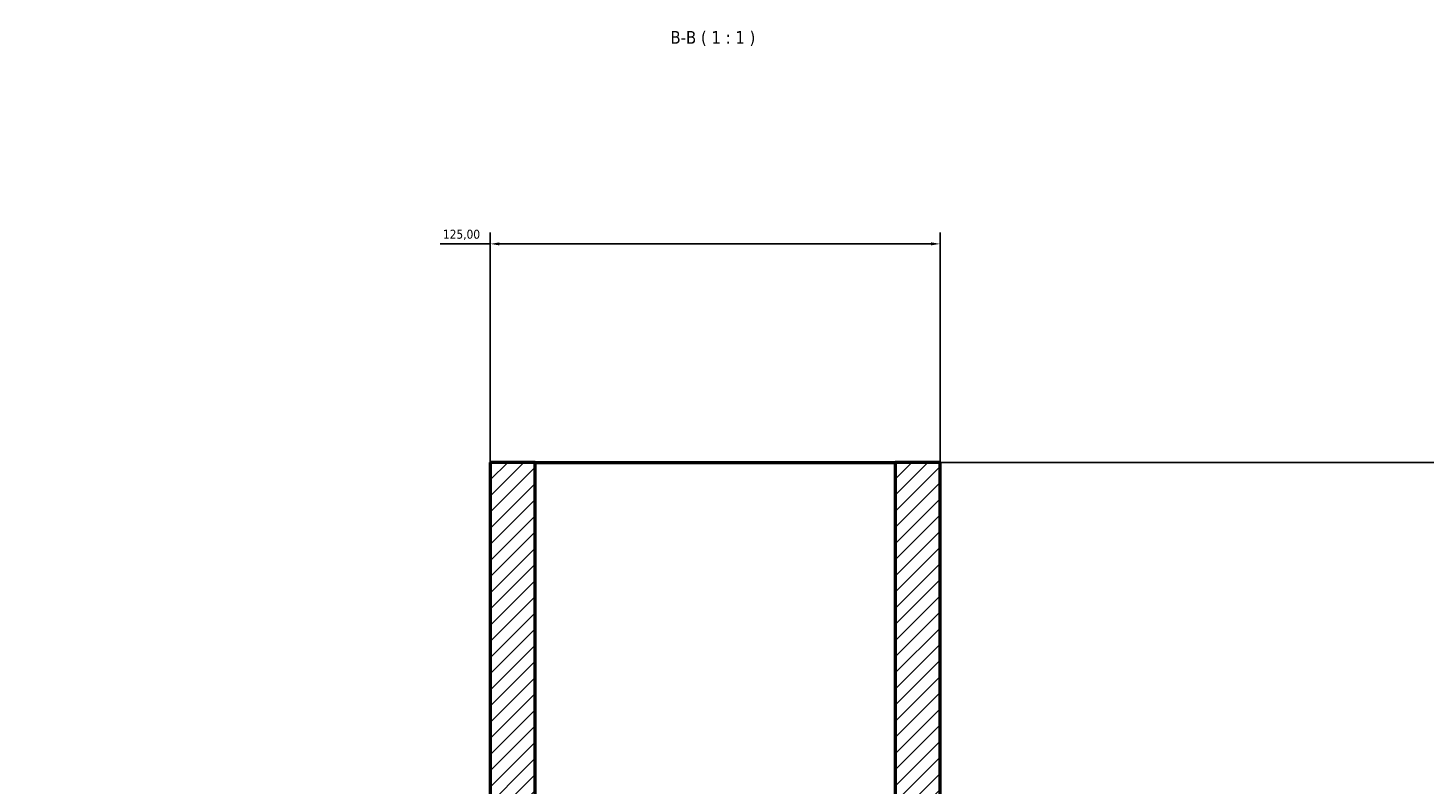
# Model space of a CAD drawing. Header units: millimetres. Extents: x -207 to 1646, y -1091 to 1184.
# Tile 7 of 9: x 382 to 770, y 969 to 1179. Entities that reach past the tile are written whole.
import ezdxf

# ---------------------------------------------------------------- set-up
doc = ezdxf.new("R2010")
doc.units = ezdxf.units.MM
for name, color, linetype, lineweight in [('Dimension (ISO)', 7, 'Continuous', 25), ('Hatch (ISO)', 7, 'Continuous', 18), ('Symbol (ISO)', 7, 'Continuous', 25), ('Visible (ISO)', 7, 'Continuous', 50)]:
    doc.layers.add(name, color=color, linetype=linetype, lineweight=lineweight)
doc.styles.add('Label Text (ISO)', font='tahoma.ttf')
doc.styles.add('Note Text (ISO)', font='tahoma.ttf')
doc.dimstyles.new('Default (ISO)', dxfattribs={"dimtxt": 2.5, "dimasz": 2.5, "dimexe": 3.175, "dimexo": 0, "dimgap": 0.762, "dimtad": 1, "dimrnd": 1e-08, "dimzin": 0, "dimtxsty": 'Note Text (ISO)', "dimcen": 0.09, "dimdle": 10, "dimclrd": 256, "dimclre": 256, "dimclrt": 232, "dimazin": 0, "dimtfac": 1.40208, "dimtmove": 0, "dimatfit": 3, "dimfxl": 1, "dimtolj": 1, "dimtzin": 0, "dimlwd": -1, "dimlwe": -1, "dimarcsym": 0})

# ---------------------------------------------------------------- blocks, each defined once
blk = doc.blocks.new('*D9')
at = {"layer": 'Defpoints', "color": 0, "transparency": 16777216}
for p in [(623.03, 1058.68), (764.03, 881.68), (978.03, 881.68)]:
    blk.add_point(p, dxfattribs=at)
at = {"layer": 'Dimension (ISO)', "transparency": 16777216}
for p, q in [((623.03, 1058.68), (981.21, 1058.68)), ((978.03, 1056.18), (978.03, 884.18)), ((764.03, 881.68), (981.21, 881.68))]:
    blk.add_line(p, q, dxfattribs=at)
for points in [[(977.61, 1056.18), (978.45, 1056.18), (978.03, 1058.68)], [(977.61, 884.18), (978.45, 884.18), (978.03, 881.68)]]:
    blk.add_solid(points, dxfattribs=at)
at = {"layer": 'Dimension (ISO)', "color": 232, "true_color": 0xca0064, "transparency": 16777216, "insert": (974.1, 896.23), "char_height": 2.5, "attachment_point": 1, "rotation": 90, "style": 'Note Text (ISO)'}
blk.add_mtext('\\A1;177,00', dxfattribs=at)
blk = doc.blocks.new('*D12')
at = {"layer": 'Defpoints', "color": 0, "transparency": 16777216}
for p in [(510.53, 1119.43), (510.53, 1058.68), (635.53, 1058.68)]:
    blk.add_point(p, dxfattribs=at)
at = {"layer": 'Dimension (ISO)', "transparency": 16777216}
for p, q in [((510.53, 1058.68), (510.53, 1122.6)), ((635.53, 1058.68), (635.53, 1122.6)), ((510.53, 1119.43), (496.6, 1119.43)), ((633.03, 1119.43), (513.03, 1119.43))]:
    blk.add_line(p, q, dxfattribs=at)
for points in [[(513.03, 1119.85), (513.03, 1119.01), (510.53, 1119.43)], [(633.03, 1119.85), (633.03, 1119.01), (635.53, 1119.43)]]:
    blk.add_solid(points, dxfattribs=at)
at = {"layer": 'Dimension (ISO)', "color": 232, "true_color": 0xca0064, "transparency": 16777216, "insert": (497.36, 1123.37), "char_height": 2.5, "attachment_point": 1, "style": 'Note Text (ISO)'}
blk.add_mtext('\\A1;125,00', dxfattribs=at)

msp = doc.modelspace()

# ---------------------------------------------------------------- hatches: boundary and pattern name
at = {"layer": 'Hatch (ISO)'}
h = msp.add_hatch(dxfattribs=at)
h.set_pattern_fill('ANSI31', color=256, scale=25.4, style=0)
h.set_pattern_definition([(45, (0, 0), (-2.245064, 2.245064), [])])
h.paths.add_polyline_path([(623.031, 1058.684), (623.031, 937.934), (671.781, 937.934), (678.031, 944.184), (737.867, 944.184), (737.867, 944.934), (741.393, 944.184), (764.031, 944.184), (764.031, 956.107), (761.729, 958.409), (741.393, 958.409), (739.091, 956.107), (732.856, 956.107), (706.731, 964.184), (668.186, 964.184), (659.936, 955.934), (638.656, 955.934), (638.656, 964.184), (635.531, 964.184), (635.531, 1058.684)])
h.paths.add_polyline_path([(382.031, 956.107), (382.031, 944.184), (404.669, 944.184), (408.195, 944.934), (408.195, 944.184), (468.031, 944.184), (474.281, 937.934), (523.031, 937.934), (523.031, 1058.684), (510.531, 1058.684), (510.531, 964.184), (507.406, 964.184), (507.406, 955.934), (486.126, 955.934), (477.876, 964.184), (439.331, 964.184), (413.206, 956.107), (406.971, 956.107), (404.669, 958.409), (384.333, 958.409)])
h.paths.add_polyline_path([(382.031, 819.184), (382.031, 807.261), (384.333, 804.959), (404.669, 804.959), (406.971, 807.261), (413.206, 807.261), (439.331, 799.184), (477.876, 799.184), (486.126, 807.434), (659.936, 807.434), (668.186, 799.184), (706.731, 799.184), (732.856, 807.261), (739.091, 807.261), (741.393, 804.959), (761.729, 804.959), (764.031, 807.261), (764.031, 819.184), (741.393, 819.184), (737.867, 818.435), (737.867, 819.184), (678.031, 819.184), (671.781, 825.434), (474.281, 825.434), (468.031, 819.184), (408.195, 819.184), (408.195, 818.435), (404.669, 819.184)])

# ---------------------------------------------------------------- linework, layer by layer
at = {"layer": 'Visible (ISO)'}
for p, q in [((523.031, 1058.684), (510.531, 1058.684)), ((510.531, 1058.684), (510.531, 964.184)), ((523.031, 937.934), (523.031, 1058.684)), ((523.031, 1058.684), (623.031, 1058.684)), ((623.031, 1058.684), (623.031, 937.934)), ((635.531, 1058.684), (623.031, 1058.684)), ((635.531, 964.184), (635.531, 1058.684))]:
    msp.add_line(p, q, dxfattribs=at)

# ---------------------------------------------------------------- texts
at = {"layer": 'Symbol (ISO)', "insert": (560.592, 1174.434), "char_height": 3.5, "attachment_point": 7, "style": 'Label Text (ISO)'}
msp.add_mtext('B-B ( 1 : 1 )', dxfattribs=at)

# ---------------------------------------------------------------- dimensions: what is measured, and where the dimension line sits
at = {"layer": 'Dimension (ISO)'}
dim = msp.add_linear_dim(base=(510.531, 1119.43), p1=(635.531, 1058.684), p2=(510.531, 1058.684), dimstyle='Default (ISO)', override={"dimdec": 2, "dimtp": 0, "dimtm": 0, "dimtdec": 2, "dimtofl": 0, "dimatfit": 2}, dxfattribs=at)
dim.commit()
dim.dimension.update_dxf_attribs({"geometry": '*D12', "text_midpoint": (502.315, 1119.43), "dimtype": 160})
dim = msp.add_linear_dim(base=(978.031, 881.684), p1=(623.031, 1058.684), p2=(764.031, 881.684), angle=90, dimstyle='Default (ISO)', override={"dimdec": 2, "dimtp": 0, "dimtm": 0, "dimtdec": 2, "dimtofl": 0, "dimatfit": 1}, dxfattribs=at)
dim.commit()
dim.dimension.update_dxf_attribs({"geometry": '*D9', "text_midpoint": (978.031, 901.184), "dimtype": 160})

doc.saveas('drawing.dxf')
